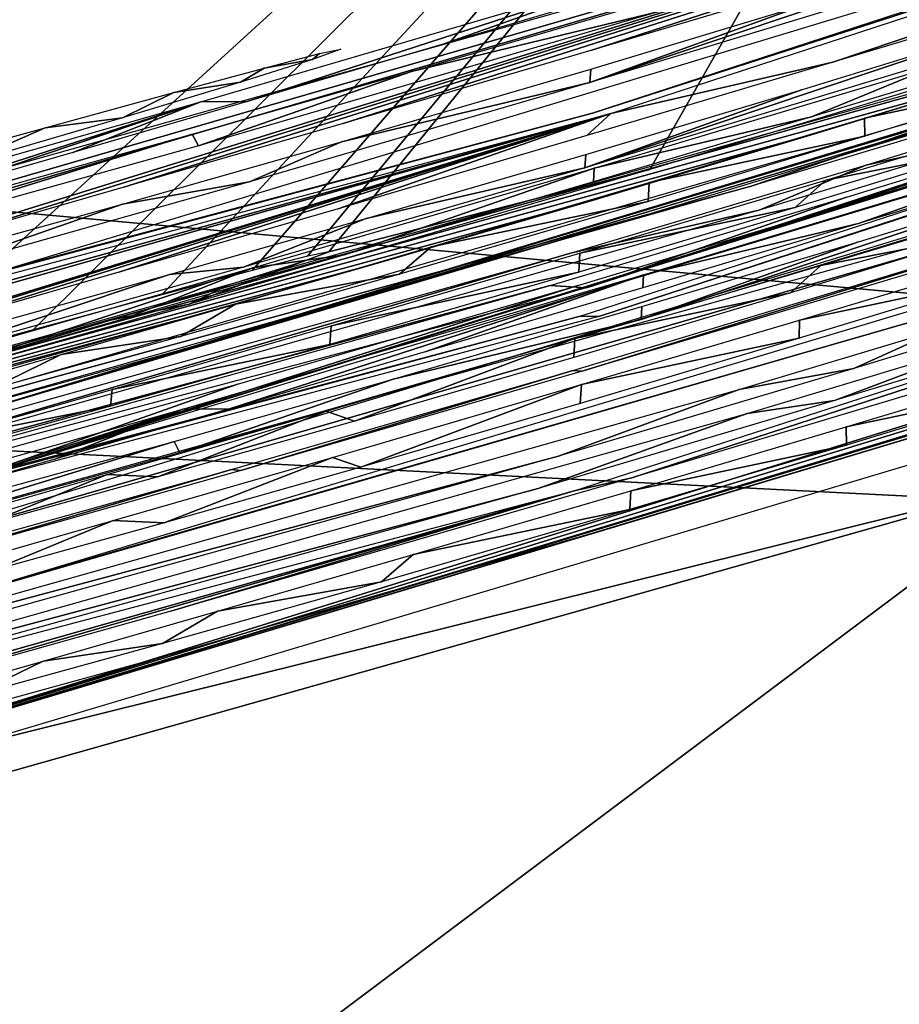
# Model space of a CAD drawing. Header units: millimetres. Extents: x -30.2 to 30.2, y -30.2 to 30.2.
# Tile 157 of 256: x 6.34 to 6.8, y -22.88 to -22.365. Entities that reach past the tile are written whole.
import ezdxf

# ---------------------------------------------------------------- set-up
doc = ezdxf.new("R2010")
doc.units = ezdxf.units.MM
doc.header["$LTSCALE"] = 52.148148
for name, color, linetype in [('164', 7, 'CONTINUOUS'), ('165', 7, 'CONTINUOUS'), ('166', 7, 'CONTINUOUS'), ('167', 7, 'CONTINUOUS'), ('168', 7, 'CONTINUOUS'), ('2', 7, 'CONTINUOUS'), ('211', 7, 'CONTINUOUS'), ('212', 7, 'CONTINUOUS'), ('213', 7, 'CONTINUOUS'), ('214', 7, 'CONTINUOUS'), ('215', 7, 'CONTINUOUS'), ('216', 7, 'CONTINUOUS'), ('217', 7, 'CONTINUOUS'), ('218', 7, 'CONTINUOUS'), ('219', 7, 'CONTINUOUS'), ('82', 7, 'CONTINUOUS'), ('92', 7, 'CONTINUOUS'), ('96', 7, 'CONTINUOUS')]:
    doc.layers.add(name, color=color, linetype=linetype)

msp = doc.modelspace()

# ---------------------------------------------------------------- linework, layer by layer
at = {"layer": '164', "color": 251, "linetype": 'Continuous', "true_color": 0x4c4c4c}
for points in [[(6.88351, -22.38565, -72.50498), (6.88396, -22.39444, -71.5273), (6.78219, -22.41627, -72.53654), (6.88351, -22.38565, -72.50498)], [(6.88396, -22.39444, -71.5273), (6.78225, -22.42574, -71.49657), (6.78219, -22.41627, -72.53654), (6.88396, -22.39444, -71.5273)], [(6.78219, -22.41627, -72.53654), (6.78225, -22.42574, -71.49657), (6.66953, -22.44992, -72.55091), (6.78219, -22.41627, -72.53654)], [(6.78225, -22.42574, -71.49657), (6.66895, -22.45981, -71.483), (6.66953, -22.44992, -72.55091), (6.78225, -22.42574, -71.49657)], [(6.66953, -22.44992, -72.55091), (6.66895, -22.45981, -71.483), (6.55566, -22.48356, -72.53731), (6.66953, -22.44992, -72.55091)], [(6.55566, -22.48356, -72.53731), (6.66895, -22.45981, -71.483), (6.53898, -22.49783, -71.50072), (6.55566, -22.48356, -72.53731)], [(6.45325, -22.51344, -72.50648), (6.55566, -22.48356, -72.53731), (6.53898, -22.49783, -71.50072), (6.45325, -22.51344, -72.50648)], [(6.42444, -22.53045, -71.54061), (6.45325, -22.51344, -72.50648), (6.53898, -22.49783, -71.50072), (6.42444, -22.53045, -71.54061)], [(6.36206, -22.53982, -72.45803), (6.45325, -22.51344, -72.50648), (6.42444, -22.53045, -71.54061), (6.36206, -22.53982, -72.45803)], [(6.32424, -22.5582, -71.60422), (6.36206, -22.53982, -72.45803), (6.42444, -22.53045, -71.54061), (6.32424, -22.5582, -71.60422)], [(6.28031, -22.56336, -72.38949), (6.36206, -22.53982, -72.45803), (6.32424, -22.5582, -71.60422), (6.28031, -22.56336, -72.38949)]]:
    msp.add_3dface(points, dxfattribs=at)
at = {"layer": '165', "color": 251, "linetype": 'Continuous', "true_color": 0x4c4c4c}
for points in [[(6.87534, -22.41451, -69.61855), (6.84765, -22.4318, -68.65279), (6.76196, -22.44861, -69.6586), (6.87534, -22.41451, -69.61855)], [(6.84765, -22.4318, -68.65279), (6.74597, -22.46287, -68.62207), (6.76196, -22.44861, -69.6586), (6.84765, -22.4318, -68.65279)], [(6.76196, -22.44861, -69.6586), (6.74597, -22.46287, -68.62207), (6.63331, -22.4868, -69.67643), (6.76196, -22.44861, -69.6586)], [(6.74597, -22.46287, -68.62207), (6.63273, -22.49669, -68.60852), (6.63331, -22.4868, -69.67643), (6.74597, -22.46287, -68.62207)], [(6.63331, -22.4868, -69.67643), (6.63273, -22.49669, -68.60852), (6.5033, -22.5249, -69.65948), (6.63331, -22.4868, -69.67643)], [(6.63273, -22.49669, -68.60852), (6.50255, -22.5345, -68.6264), (6.5033, -22.5249, -69.65948), (6.63273, -22.49669, -68.60852)], [(6.5033, -22.5249, -69.65948), (6.50255, -22.5345, -68.6264), (6.38871, -22.55802, -69.62027), (6.5033, -22.5249, -69.65948)], [(6.50255, -22.5345, -68.6264), (6.38795, -22.56689, -68.66632), (6.38871, -22.55802, -69.62027), (6.50255, -22.5345, -68.6264)], [(6.38871, -22.55802, -69.62027), (6.38795, -22.56689, -68.66632), (6.28845, -22.58675, -69.55724), (6.38871, -22.55802, -69.62027)], [(6.38795, -22.56689, -68.66632), (6.28788, -22.5944, -68.72978), (6.28845, -22.58675, -69.55724), (6.38795, -22.56689, -68.66632)]]:
    msp.add_3dface(points, dxfattribs=at)
at = {"layer": '166', "color": 251, "linetype": 'Continuous', "true_color": 0x4c4c4c}
for points in [[(6.87267, -22.45934, -64.79654), (6.84529, -22.47647, -63.8357), (6.7593, -22.49336, -64.83658), (6.87267, -22.45934, -64.79654)], [(6.84529, -22.47647, -63.8357), (6.74349, -22.5075, -63.80499), (6.7593, -22.49336, -64.83658), (6.84529, -22.47647, -63.8357)], [(6.7593, -22.49336, -64.83658), (6.74349, -22.5075, -63.80499), (6.63068, -22.53145, -64.85441), (6.7593, -22.49336, -64.83658)], [(6.74349, -22.5075, -63.80499), (6.6301, -22.54129, -63.79134), (6.63068, -22.53145, -64.85441), (6.74349, -22.5075, -63.80499)], [(6.63068, -22.53145, -64.85441), (6.51543, -22.57457, -63.80571), (6.50068, -22.56945, -64.83746), (6.63068, -22.53145, -64.85441)], [(6.6301, -22.54129, -63.79134), (6.51543, -22.57457, -63.80571), (6.63068, -22.53145, -64.85441), (6.6301, -22.54129, -63.79134)], [(6.50068, -22.56945, -64.83746), (6.41258, -22.60371, -63.83695), (6.3861, -22.60249, -64.79826), (6.50068, -22.56945, -64.83746)], [(6.51543, -22.57457, -63.80571), (6.41258, -22.60371, -63.83695), (6.50068, -22.56945, -64.83746), (6.51543, -22.57457, -63.80571)], [(6.3861, -22.60249, -64.79826), (6.32134, -22.62896, -63.88544), (6.28586, -22.63115, -64.73523), (6.3861, -22.60249, -64.79826)], [(6.41258, -22.60371, -63.83695), (6.32134, -22.62896, -63.88544), (6.3861, -22.60249, -64.79826), (6.41258, -22.60371, -63.83695)]]:
    msp.add_3dface(points, dxfattribs=at)
at = {"layer": '167', "color": 251, "linetype": 'Continuous', "true_color": 0x4c4c4c}
for points in [[(6.85069, -22.49116, -62.04544), (6.85077, -22.5, -61.07331), (6.7482, -22.52183, -62.07702), (6.85069, -22.49116, -62.04544)], [(6.85077, -22.5, -61.07331), (6.748, -22.53132, -61.04232), (6.7482, -22.52183, -62.07702), (6.85077, -22.5, -61.07331)], [(6.7482, -22.52183, -62.07702), (6.748, -22.53132, -61.04232), (6.63412, -22.55557, -62.09145), (6.7482, -22.52183, -62.07702)], [(6.748, -22.53132, -61.04232), (6.63354, -22.56541, -61.02839), (6.63412, -22.55557, -62.09145), (6.748, -22.53132, -61.04232)], [(6.50396, -22.5936, -62.0744), (6.63412, -22.55557, -62.09145), (6.51887, -22.59867, -61.04276), (6.50396, -22.5936, -62.0744)], [(6.63412, -22.55557, -62.09145), (6.63354, -22.56541, -61.02839), (6.51887, -22.59867, -61.04276), (6.63412, -22.55557, -62.09145)], [(6.38931, -22.62664, -62.03516), (6.50396, -22.5936, -62.0744), (6.41603, -22.6278, -61.07399), (6.38931, -22.62664, -62.03516)], [(6.41603, -22.6278, -61.07399), (6.50396, -22.5936, -62.0744), (6.51887, -22.59867, -61.04276), (6.41603, -22.6278, -61.07399)], [(6.28911, -22.65527, -61.97217), (6.38931, -22.62664, -62.03516), (6.32478, -22.65303, -61.12248), (6.28911, -22.65527, -61.97217)], [(6.32478, -22.65303, -61.12248), (6.38931, -22.62664, -62.03516), (6.41603, -22.6278, -61.07399), (6.32478, -22.65303, -61.12248)]]:
    msp.add_3dface(points, dxfattribs=at)
at = {"layer": '168', "color": 251, "linetype": 'Continuous', "true_color": 0x4c4c4c}
for points in [[(6.87388, -22.54734, -55.11189), (6.87434, -22.55613, -54.13412), (6.77261, -22.57768, -55.14343), (6.87388, -22.54734, -55.11189)], [(6.87434, -22.55613, -54.13412), (6.77267, -22.58714, -54.10341), (6.77261, -22.57768, -55.14343), (6.87434, -22.55613, -54.13412)], [(6.77261, -22.57768, -55.14343), (6.77267, -22.58714, -54.10341), (6.66002, -22.61102, -55.15777), (6.77261, -22.57768, -55.14343)], [(6.77267, -22.58714, -54.10341), (6.65944, -22.62091, -54.08986), (6.66002, -22.61102, -55.15777), (6.77267, -22.58714, -54.10341)], [(6.66002, -22.61102, -55.15777), (6.65944, -22.62091, -54.08986), (6.54621, -22.64436, -55.14419), (6.66002, -22.61102, -55.15777)], [(6.54621, -22.64436, -55.14419), (6.65944, -22.62091, -54.08986), (6.52954, -22.65858, -54.10756), (6.54621, -22.64436, -55.14419)], [(6.44385, -22.67398, -55.11338), (6.54621, -22.64436, -55.14419), (6.52954, -22.65858, -54.10756), (6.44385, -22.67398, -55.11338)], [(6.41505, -22.6909, -54.14742), (6.44385, -22.67398, -55.11338), (6.52954, -22.65858, -54.10756), (6.41505, -22.6909, -54.14742)], [(6.35268, -22.70013, -55.06494), (6.44385, -22.67398, -55.11338), (6.41505, -22.6909, -54.14742), (6.35268, -22.70013, -55.06494)], [(6.31487, -22.71841, -54.21102), (6.35268, -22.70013, -55.06494), (6.41505, -22.6909, -54.14742), (6.31487, -22.71841, -54.21102)], [(6.27093, -22.72347, -54.99641), (6.35268, -22.70013, -55.06494), (6.31487, -22.71841, -54.21102), (6.27093, -22.72347, -54.99641)]]:
    msp.add_3dface(points, dxfattribs=at)
at = {"layer": '2', "color": 251, "linetype": 'Continuous', "true_color": 0x4c4c4c}
for points in [[(5.41442, -22.55269, 6.36699), (7.16719, -22.05835, 6.36699), (4.06136, -16.91678, 6.64395), (5.41442, -22.55269, 6.36699)], [(5.41442, -22.55269, 6.36699), (7.32549, -28.02038, 6.01254), (7.16719, -22.05835, 6.36699), (5.41442, -22.55269, 6.36699)], [(5.26059, -28.48036, 6.01254), (7.32549, -28.02038, 6.01254), (5.41442, -22.55269, 6.36699), (5.26059, -28.48036, 6.01254)]]:
    msp.add_3dface(points, dxfattribs=at)
at = {"layer": '211', "color": 251, "linetype": 'Continuous', "true_color": 0x4c4c4c}
for points in [[(6.49718, -22.38251, -74.06751), (6.50831, -22.38022, -73.96398), (6.49353, -22.38561, -73.84312), (6.49718, -22.38251, -74.06751)], [(6.46821, -22.39004, -74.1626), (6.49718, -22.38251, -74.06751), (6.49353, -22.38561, -73.84312), (6.46821, -22.39004, -74.1626)], [(6.42106, -22.40281, -74.24965), (6.46821, -22.39004, -74.1626), (6.45591, -22.39747, -73.73465), (6.42106, -22.40281, -74.24965)], [(6.45591, -22.39747, -73.73465), (6.46821, -22.39004, -74.1626), (6.49353, -22.38561, -73.84312), (6.45591, -22.39747, -73.73465)], [(6.3942, -22.41605, -73.63701), (6.42106, -22.40281, -74.24965), (6.45591, -22.39747, -73.73465), (6.3942, -22.41605, -73.63701)], [(6.35375, -22.42126, -74.33123), (6.42106, -22.40281, -74.24965), (6.3942, -22.41605, -73.63701), (6.35375, -22.42126, -74.33123)], [(6.30896, -22.44098, -73.55099), (6.35375, -22.42126, -74.33123), (6.3942, -22.41605, -73.63701), (6.30896, -22.44098, -73.55099)], [(6.27178, -22.4437, -74.40008), (6.35375, -22.42126, -74.33123), (6.30896, -22.44098, -73.55099), (6.27178, -22.4437, -74.40008)]]:
    msp.add_3dface(points, dxfattribs=at)
at = {"layer": '212', "color": 251, "linetype": 'Continuous', "true_color": 0x4c4c4c}
for points in [[(6.67616, -22.33693, -73.28296), (6.45946, -22.40761, -72.50553), (6.43523, -22.40777, -73.25648), (6.67616, -22.33693, -73.28296)], [(6.56189, -22.37755, -72.53637), (6.45946, -22.40761, -72.50553), (6.67616, -22.33693, -73.28296), (6.56189, -22.37755, -72.53637)], [(6.6758, -22.34371, -72.54998), (6.56189, -22.37755, -72.53637), (6.67616, -22.33693, -73.28296), (6.6758, -22.34371, -72.54998)], [(6.54521, -22.39186, -71.49981), (6.67521, -22.35361, -71.48207), (6.67481, -22.36041, -70.74909), (6.54521, -22.39186, -71.49981)], [(6.43395, -22.43065, -70.777), (6.54521, -22.39186, -71.49981), (6.67481, -22.36041, -70.74909), (6.43395, -22.43065, -70.777)], [(6.43064, -22.42467, -71.5397), (6.54521, -22.39186, -71.49981), (6.43395, -22.43065, -70.777), (6.43064, -22.42467, -71.5397)], [(6.43523, -22.40777, -73.25648), (6.21939, -22.47723, -72.30689), (6.21561, -22.47021, -73.19797), (6.43523, -22.40777, -73.25648)], [(6.2865, -22.45781, -72.38853), (6.21939, -22.47723, -72.30689), (6.43523, -22.40777, -73.25648), (6.2865, -22.45781, -72.38853)], [(6.36825, -22.43414, -72.45708), (6.2865, -22.45781, -72.38853), (6.43523, -22.40777, -73.25648), (6.36825, -22.43414, -72.45708)], [(6.45946, -22.40761, -72.50553), (6.36825, -22.43414, -72.45708), (6.43523, -22.40777, -73.25648), (6.45946, -22.40761, -72.50553)], [(6.33043, -22.45259, -71.60333), (6.43064, -22.42467, -71.5397), (6.21438, -22.49192, -70.8368), (6.33043, -22.45259, -71.60333)], [(6.21438, -22.49192, -70.8368), (6.43064, -22.42467, -71.5397), (6.43395, -22.43065, -70.777), (6.21438, -22.49192, -70.8368)]]:
    msp.add_3dface(points, dxfattribs=at)
at = {"layer": '213', "color": 251, "linetype": 'Continuous', "true_color": 0x4c4c4c}
for points in [[(5.41472, -22.70052, -70.52361), (7.22301, -22.19151, -70.51825), (5.58719, -22.66554, -69.76106), (5.41472, -22.70052, -70.52361)], [(5.58719, -22.66554, -69.76106), (7.22301, -22.19151, -70.51825), (5.75974, -22.62231, -69.76059), (5.58719, -22.66554, -69.76106)], [(7.22301, -22.19151, -70.51825), (6.20936, -22.50568, -69.4702), (5.75974, -22.62231, -69.76059), (7.22301, -22.19151, -70.51825)], [(6.29464, -22.4812, -69.55628), (6.20936, -22.50568, -69.4702), (7.22301, -22.19151, -70.51825), (6.29464, -22.4812, -69.55628)], [(6.39491, -22.45231, -69.61933), (6.29464, -22.4812, -69.55628), (7.22301, -22.19151, -70.51825), (6.39491, -22.45231, -69.61933)], [(6.50952, -22.41899, -69.65854), (6.39491, -22.45231, -69.61933), (7.22301, -22.19151, -70.51825), (6.50952, -22.41899, -69.65854)], [(6.63958, -22.38067, -69.6755), (6.50952, -22.41899, -69.65854), (7.22301, -22.19151, -70.51825), (6.63958, -22.38067, -69.6755)], [(6.75302, -22.34683, -69.6611), (6.63958, -22.38067, -69.6755), (7.22301, -22.19151, -70.51825), (6.75302, -22.34683, -69.6611)], [(6.63858, -22.39758, -67.85034), (6.85398, -22.32529, -68.65188), (6.9006, -22.31806, -67.87066), (6.63858, -22.39758, -67.85034)], [(6.75228, -22.35654, -68.62115), (6.85398, -22.32529, -68.65188), (6.63858, -22.39758, -67.85034), (6.75228, -22.35654, -68.62115)], [(6.63899, -22.39056, -68.60759), (6.75228, -22.35654, -68.62115), (6.63858, -22.39758, -67.85034), (6.63899, -22.39056, -68.60759)], [(6.50878, -22.4286, -68.62549), (6.63899, -22.39056, -68.60759), (6.63858, -22.39758, -67.85034), (6.50878, -22.4286, -68.62549)], [(6.46065, -22.44946, -67.86032), (6.50878, -22.4286, -68.62549), (6.63858, -22.39758, -67.85034), (6.46065, -22.44946, -67.86032)], [(6.39415, -22.46118, -68.66542), (6.50878, -22.4286, -68.62549), (6.46065, -22.44946, -67.86032), (6.39415, -22.46118, -68.66542)], [(6.28878, -22.49795, -67.88913), (6.39415, -22.46118, -68.66542), (6.46065, -22.44946, -67.86032), (6.28878, -22.49795, -67.88913)], [(6.29407, -22.48886, -68.72889), (6.39415, -22.46118, -68.66542), (6.28878, -22.49795, -67.88913), (6.29407, -22.48886, -68.72889)]]:
    msp.add_3dface(points, dxfattribs=at)
at = {"layer": '214', "color": 251, "linetype": 'Continuous', "true_color": 0x4c4c4c}
for points in [[(7.22748, -22.22437, -66.7796), (7.85732, -22.01643, -66.03958), (6.63985, -22.41364, -66.04366), (7.22748, -22.22437, -66.7796)], [(6.32036, -22.49913, -66.78246), (7.22748, -22.22437, -66.7796), (6.63985, -22.41364, -66.04366), (6.32036, -22.49913, -66.78246)], [(5.40246, -22.74359, -66.04717), (6.32036, -22.49913, -66.78246), (6.63985, -22.41364, -66.04366), (5.40246, -22.74359, -66.04717)]]:
    msp.add_3dface(points, dxfattribs=at)
at = {"layer": '215', "color": 251, "linetype": 'Continuous', "true_color": 0x4c4c4c}
for points in [[(7.86707, -22.01606, -65.70368), (6.76561, -22.38702, -64.83563), (6.64958, -22.41382, -65.70777), (7.86707, -22.01606, -65.70368)], [(6.87901, -22.3528, -64.79559), (6.76561, -22.38702, -64.83563), (7.86707, -22.01606, -65.70368), (6.87901, -22.3528, -64.79559)], [(6.63594, -22.44216, -63.03802), (6.85162, -22.36998, -63.83479), (6.8982, -22.36275, -63.05841), (6.63594, -22.44216, -63.03802)], [(6.74979, -22.40119, -63.80407), (6.85162, -22.36998, -63.83479), (6.63594, -22.44216, -63.03802), (6.74979, -22.40119, -63.80407)], [(6.76561, -22.38702, -64.83563), (6.63694, -22.42534, -64.85348), (6.64958, -22.41382, -65.70777), (6.76561, -22.38702, -64.83563)], [(6.63636, -22.43519, -63.79042), (6.74979, -22.40119, -63.80407), (6.63594, -22.44216, -63.03802), (6.63636, -22.43519, -63.79042)], [(5.41214, -22.74431, -65.71129), (6.64958, -22.41382, -65.70777), (5.5846, -22.70943, -64.94873), (5.41214, -22.74431, -65.71129)], [(5.5846, -22.70943, -64.94873), (6.64958, -22.41382, -65.70777), (5.75714, -22.66631, -64.94827), (5.5846, -22.70943, -64.94873)], [(6.64958, -22.41382, -65.70777), (6.14497, -22.56785, -64.55051), (5.75714, -22.66631, -64.94827), (6.64958, -22.41382, -65.70777)], [(6.20676, -22.55005, -64.64819), (6.14497, -22.56785, -64.55051), (6.64958, -22.41382, -65.70777), (6.20676, -22.55005, -64.64819)], [(6.29204, -22.52562, -64.73427), (6.20676, -22.55005, -64.64819), (6.64958, -22.41382, -65.70777), (6.29204, -22.52562, -64.73427)], [(6.3923, -22.4968, -64.79731), (6.29204, -22.52562, -64.73427), (6.64958, -22.41382, -65.70777), (6.3923, -22.4968, -64.79731)], [(6.50691, -22.46357, -64.83652), (6.3923, -22.4968, -64.79731), (6.64958, -22.41382, -65.70777), (6.50691, -22.46357, -64.83652)], [(6.63694, -22.42534, -64.85348), (6.50691, -22.46357, -64.83652), (6.64958, -22.41382, -65.70777), (6.63694, -22.42534, -64.85348)], [(6.52166, -22.46867, -63.8048), (6.63636, -22.43519, -63.79042), (6.63594, -22.44216, -63.03802), (6.52166, -22.46867, -63.8048)], [(6.45748, -22.49406, -63.04807), (6.52166, -22.46867, -63.8048), (6.63594, -22.44216, -63.03802), (6.45748, -22.49406, -63.04807)], [(6.41879, -22.49799, -63.83605), (6.52166, -22.46867, -63.8048), (6.45748, -22.49406, -63.04807), (6.41879, -22.49799, -63.83605)], [(6.28509, -22.54258, -63.07711), (6.41879, -22.49799, -63.83605), (6.45748, -22.49406, -63.04807), (6.28509, -22.54258, -63.07711)], [(6.32752, -22.52338, -63.88455), (6.41879, -22.49799, -63.83605), (6.28509, -22.54258, -63.07711), (6.32752, -22.52338, -63.88455)]]:
    msp.add_3dface(points, dxfattribs=at)
at = {"layer": '216', "color": 251, "linetype": 'Continuous', "true_color": 0x4c4c4c}
for points in [[(5.4141, -22.79344, -60.18146), (6.94851, -22.36488, -61.12087), (7.22203, -22.28672, -60.17611), (5.4141, -22.79344, -60.18146)], [(6.85707, -22.39352, -61.0724), (6.94851, -22.36488, -61.12087), (5.4141, -22.79344, -60.18146), (6.85707, -22.39352, -61.0724)], [(6.85702, -22.38467, -62.04448), (6.7545, -22.41553, -62.07608), (6.8184, -22.38921, -62.83884), (6.85702, -22.38467, -62.04448)], [(6.8184, -22.38921, -62.83884), (6.7545, -22.41553, -62.07608), (6.64078, -22.44246, -62.84777), (6.8184, -22.38921, -62.83884)], [(6.75429, -22.42502, -61.0414), (6.85707, -22.39352, -61.0724), (5.4141, -22.79344, -60.18146), (6.75429, -22.42502, -61.0414)], [(6.7545, -22.41553, -62.07608), (6.64038, -22.44947, -62.09052), (6.64078, -22.44246, -62.84777), (6.7545, -22.41553, -62.07608)], [(6.6398, -22.45931, -61.02746), (6.75429, -22.42502, -61.0414), (5.4141, -22.79344, -60.18146), (6.6398, -22.45931, -61.02746)], [(6.64078, -22.44246, -62.84777), (6.51018, -22.48772, -62.07347), (6.46229, -22.49457, -62.83994), (6.64078, -22.44246, -62.84777)], [(6.64038, -22.44947, -62.09052), (6.51018, -22.48772, -62.07347), (6.64078, -22.44246, -62.84777), (6.64038, -22.44947, -62.09052)], [(6.5251, -22.49277, -61.04184), (6.6398, -22.45931, -61.02746), (5.4141, -22.79344, -60.18146), (6.5251, -22.49277, -61.04184)], [(6.51018, -22.48772, -62.07347), (6.39551, -22.52096, -62.03422), (6.46229, -22.49457, -62.83994), (6.51018, -22.48772, -62.07347)], [(6.42223, -22.52208, -61.07309), (6.5251, -22.49277, -61.04184), (5.4141, -22.79344, -60.18146), (6.42223, -22.52208, -61.07309)], [(6.46229, -22.49457, -62.83994), (6.2953, -22.54975, -61.97122), (6.28996, -22.54361, -62.81346), (6.46229, -22.49457, -62.83994)], [(6.39551, -22.52096, -62.03422), (6.2953, -22.54975, -61.97122), (6.46229, -22.49457, -62.83994), (6.39551, -22.52096, -62.03422)], [(6.33097, -22.54746, -61.12159), (6.42223, -22.52208, -61.07309), (5.4141, -22.79344, -60.18146), (6.33097, -22.54746, -61.12159)]]:
    msp.add_3dface(points, dxfattribs=at)
at = {"layer": '217', "color": 251, "linetype": 'Continuous', "true_color": 0x4c4c4c}
for points in [[(7.67373, -22.16599, -56.84854), (7.85178, -22.11039, -56.11007), (6.63675, -22.50492, -56.11413), (7.67373, -22.16599, -56.84854)], [(7.49477, -22.22713, -56.84916), (7.67373, -22.16599, -56.84854), (6.63675, -22.50492, -56.11413), (7.49477, -22.22713, -56.84916)], [(7.19667, -22.32359, -57.04989), (7.49477, -22.22713, -56.84916), (6.63675, -22.50492, -56.11413), (7.19667, -22.32359, -57.04989)], [(7.1618, -22.33519, -57.00703), (7.19667, -22.32359, -57.04989), (6.63675, -22.50492, -56.11413), (7.1618, -22.33519, -57.00703)], [(7.11913, -22.34917, -56.97021), (7.1618, -22.33519, -57.00703), (6.63675, -22.50492, -56.11413), (7.11913, -22.34917, -56.97021)], [(7.02553, -22.37925, -56.91767), (7.11913, -22.34917, -56.97021), (6.63675, -22.50492, -56.11413), (7.02553, -22.37925, -56.91767)], [(6.92049, -22.41228, -56.88216), (7.02553, -22.37925, -56.91767), (6.63675, -22.50492, -56.11413), (6.92049, -22.41228, -56.88216)], [(6.1612, -22.60574, -59.87268), (6.91148, -22.38777, -59.87039), (6.72291, -22.45179, -59.13801), (6.1612, -22.60574, -59.87268)], [(6.72291, -22.45179, -59.13801), (6.91148, -22.38777, -59.87039), (6.82862, -22.4199, -59.13367), (6.72291, -22.45179, -59.13801)], [(6.78279, -22.44075, -58.3722), (6.93048, -22.39538, -58.39467), (6.86497, -22.42265, -57.61565), (6.78279, -22.44075, -58.3722)], [(6.77274, -22.45759, -56.85797), (6.92049, -22.41228, -56.88216), (6.63675, -22.50492, -56.11413), (6.77274, -22.45759, -56.85797)], [(6.72703, -22.46435, -57.6235), (6.78279, -22.44075, -58.3722), (6.86497, -22.42265, -57.61565), (6.72703, -22.46435, -57.6235)], [(6.62845, -22.48688, -58.36649), (6.78279, -22.44075, -58.3722), (6.72703, -22.46435, -57.6235), (6.62845, -22.48688, -58.36649)], [(6.06587, -22.63812, -59.13997), (6.1612, -22.60574, -59.87268), (6.72291, -22.45179, -59.13801), (6.06587, -22.63812, -59.13997)], [(6.61772, -22.50381, -56.85202), (6.77274, -22.45759, -56.85797), (6.63675, -22.50492, -56.11413), (6.61772, -22.50381, -56.85202)], [(6.06754, -22.65136, -57.62546), (6.62845, -22.48688, -58.36649), (6.72703, -22.46435, -57.6235), (6.06754, -22.65136, -57.62546)], [(6.01806, -22.65785, -58.36829), (6.62845, -22.48688, -58.36649), (6.06754, -22.65136, -57.62546), (6.01806, -22.65785, -58.36829)], [(6.01225, -22.67307, -56.85381), (6.61772, -22.50381, -56.85202), (5.40206, -22.83274, -56.11762), (6.01225, -22.67307, -56.85381)], [(5.40206, -22.83274, -56.11762), (6.61772, -22.50381, -56.85202), (6.63675, -22.50492, -56.11413), (5.40206, -22.83274, -56.11762)]]:
    msp.add_3dface(points, dxfattribs=at)
at = {"layer": '218', "color": 251, "linetype": 'Continuous', "true_color": 0x4c4c4c}
for points in [[(6.91082, -22.42459, -55.86079), (6.77892, -22.47136, -55.14249), (6.66668, -22.49811, -55.88982), (6.91082, -22.42459, -55.86079)], [(6.88021, -22.44084, -55.11093), (6.77892, -22.47136, -55.14249), (6.91082, -22.42459, -55.86079), (6.88021, -22.44084, -55.11093)], [(6.6653, -22.52158, -53.35595), (6.88067, -22.44963, -54.13322), (6.90989, -22.4475, -53.3834), (6.6653, -22.52158, -53.35595)], [(6.77897, -22.48083, -54.10249), (6.88067, -22.44963, -54.13322), (6.6653, -22.52158, -53.35595), (6.77897, -22.48083, -54.10249)], [(6.77892, -22.47136, -55.14249), (6.66629, -22.5049, -55.15685), (6.66668, -22.49811, -55.88982), (6.77892, -22.47136, -55.14249)], [(6.6657, -22.51479, -54.08893), (6.77897, -22.48083, -54.10249), (6.6653, -22.52158, -53.35595), (6.6657, -22.51479, -54.08893)], [(6.66668, -22.49811, -55.88982), (6.45005, -22.56823, -55.11243), (6.42574, -22.56835, -55.86333), (6.66668, -22.49811, -55.88982)], [(6.55244, -22.53844, -55.14325), (6.45005, -22.56823, -55.11243), (6.66668, -22.49811, -55.88982), (6.55244, -22.53844, -55.14325)], [(6.66629, -22.5049, -55.15685), (6.55244, -22.53844, -55.14325), (6.66668, -22.49811, -55.88982), (6.66629, -22.5049, -55.15685)], [(6.53576, -22.5527, -54.10664), (6.6657, -22.51479, -54.08893), (6.6653, -22.52158, -53.35595), (6.53576, -22.5527, -54.10664)], [(6.4242, -22.59129, -53.38399), (6.53576, -22.5527, -54.10664), (6.6653, -22.52158, -53.35595), (6.4242, -22.59129, -53.38399)], [(6.42124, -22.58521, -54.14652), (6.53576, -22.5527, -54.10664), (6.4242, -22.59129, -53.38399), (6.42124, -22.58521, -54.14652)], [(6.42574, -22.56835, -55.86333), (6.21, -22.63726, -54.91382), (6.2061, -22.63027, -55.80481), (6.42574, -22.56835, -55.86333)], [(6.27712, -22.618, -54.99545), (6.21, -22.63726, -54.91382), (6.42574, -22.56835, -55.86333), (6.27712, -22.618, -54.99545)], [(6.35887, -22.59453, -55.06399), (6.27712, -22.618, -54.99545), (6.42574, -22.56835, -55.86333), (6.35887, -22.59453, -55.06399)], [(6.45005, -22.56823, -55.11243), (6.35887, -22.59453, -55.06399), (6.42574, -22.56835, -55.86333), (6.45005, -22.56823, -55.11243)], [(6.32105, -22.61288, -54.21013), (6.42124, -22.58521, -54.14652), (6.20449, -22.65207, -53.44389), (6.32105, -22.61288, -54.21013)], [(6.20449, -22.65207, -53.44389), (6.42124, -22.58521, -54.14652), (6.4242, -22.59129, -53.38399), (6.20449, -22.65207, -53.44389)]]:
    msp.add_3dface(points, dxfattribs=at)
at = {"layer": '219', "color": 251, "linetype": 'Continuous', "true_color": 0x4c4c4c}
for points in [[(6.11079, -22.68889, -52.18682), (7.55552, -22.24957, -52.18225), (7.20701, -22.37231, -51.37279), (6.11079, -22.68889, -52.18682)], [(5.39952, -22.87585, -51.37811), (6.11079, -22.68889, -52.18682), (7.20701, -22.37231, -51.37279), (5.39952, -22.87585, -51.37811)]]:
    msp.add_3dface(points, dxfattribs=at)
at = {"layer": '82', "color": 251, "linetype": 'Continuous', "true_color": 0x4c4c4c}
for points in [[(-11.65768, -21.68587, -30), (-13.36525, -20.67759, -30), (9.42465, -22.74543, -30), (-11.65768, -21.68587, -30)], [(9.42465, -22.74543, -30), (-13.36525, -20.67759, -30), (11.2247, -21.91344, -30), (9.42465, -22.74543, -30)], [(-9.876, -22.55341, -30), (-11.65768, -21.68587, -30), (7.56496, -23.42996, -30), (-9.876, -22.55341, -30)], [(7.56496, -23.42996, -30), (-11.65768, -21.68587, -30), (9.42465, -22.74543, -30), (7.56496, -23.42996, -30)], [(5.65351, -23.96284, -30), (-9.876, -22.55341, -30), (7.56496, -23.42996, -30), (5.65351, -23.96284, -30)]]:
    msp.add_3dface(points, dxfattribs=at)
at = {"layer": '92', "color": 251, "linetype": 'Continuous', "true_color": 0x4c4c4c}
for points in [[(8.2989, -24.56142, -48.7), (6.47125, -25.09949, -48.7), (15.0918, -18.17998, -48.7), (8.2989, -24.56142, -48.7)], [(15.0918, -18.17998, -48.7), (6.47125, -25.09949, -48.7), (14.35112, -18.76915, -48.7), (15.0918, -18.17998, -48.7)], [(14.35112, -18.76915, -48.7), (6.47125, -25.09949, -48.7), (13.59234, -19.3258, -48.7), (14.35112, -18.76915, -48.7)], [(13.59234, -19.3258, -48.7), (6.47125, -25.09949, -48.7), (12.81546, -19.84993, -48.7), (13.59234, -19.3258, -48.7)], [(12.81546, -19.84993, -48.7), (6.47125, -25.09949, -48.7), (12.02048, -20.34154, -48.7), (12.81546, -19.84993, -48.7)], [(12.02048, -20.34154, -48.7), (6.47125, -25.09949, -48.7), (11.20708, -20.80078, -48.7), (12.02048, -20.34154, -48.7)], [(6.47125, -25.09949, -48.7), (4.59018, -25.50531, -48.7), (11.20708, -20.80078, -48.7), (6.47125, -25.09949, -48.7)], [(11.20708, -20.80078, -48.7), (4.59018, -25.50531, -48.7), (10.37219, -21.22898, -48.7), (11.20708, -20.80078, -48.7)], [(10.37219, -21.22898, -48.7), (4.59018, -25.50531, -48.7), (9.51831, -21.62506, -48.7), (10.37219, -21.22898, -48.7)], [(9.51831, -21.62506, -48.7), (4.59018, -25.50531, -48.7), (8.64949, -21.98723, -48.7), (9.51831, -21.62506, -48.7)], [(8.64949, -21.98723, -48.7), (4.59018, -25.50531, -48.7), (7.76982, -22.31369, -48.7), (8.64949, -21.98723, -48.7)], [(4.59018, -25.50531, -48.7), (2.65711, -25.77209, -48.7), (7.76982, -22.31369, -48.7), (4.59018, -25.50531, -48.7)], [(7.76982, -22.31369, -48.7), (2.65711, -25.77209, -48.7), (6.88178, -22.60335, -48.7), (7.76982, -22.31369, -48.7)], [(6.88178, -22.60335, -48.7), (2.65711, -25.77209, -48.7), (5.9823, -22.85756, -48.7), (6.88178, -22.60335, -48.7)]]:
    msp.add_3dface(points, dxfattribs=at)
at = {"layer": '96', "color": 251, "linetype": 'Continuous', "true_color": 0x4c4c4c}
for points in [[(6.98223, -21.89572, -122.7), (6.26551, -22.54925, -74.40103), (6.07506, -22.16456, -122.7), (6.98223, -21.89572, -122.7)], [(6.34747, -22.52694, -74.33219), (6.26551, -22.54925, -74.40103), (6.98223, -21.89572, -122.7), (6.34747, -22.52694, -74.33219)], [(6.41479, -22.50861, -74.25062), (6.34747, -22.52694, -74.33219), (6.98223, -21.89572, -122.7), (6.41479, -22.50861, -74.25062)], [(6.46194, -22.49591, -74.16356), (6.41479, -22.50861, -74.25062), (6.98223, -21.89572, -122.7), (6.46194, -22.49591, -74.16356)], [(6.49092, -22.48843, -74.06846), (6.46194, -22.49591, -74.16356), (6.98223, -21.89572, -122.7), (6.49092, -22.48843, -74.06846)], [(6.50206, -22.48615, -73.96491), (6.49092, -22.48843, -74.06846), (6.98223, -21.89572, -122.7), (6.50206, -22.48615, -73.96491)], [(6.66993, -22.44313, -73.28389), (6.50206, -22.48615, -73.96491), (6.98223, -21.89572, -122.7), (6.66993, -22.44313, -73.28389)], [(6.91449, -22.36925, -73.2549), (6.66993, -22.44313, -73.28389), (6.98223, -21.89572, -122.7), (6.91449, -22.36925, -73.2549)], [(6.63347, -22.5198, -66.04459), (7.85093, -22.12485, -66.04052), (6.6432, -22.51998, -65.7087), (6.63347, -22.5198, -66.04459)], [(6.6432, -22.51998, -65.7087), (7.85093, -22.12485, -66.04052), (7.86067, -22.1245, -65.70463), (6.6432, -22.51998, -65.7087)], [(6.63038, -22.61102, -56.11506), (7.84539, -22.21873, -56.11102), (6.66042, -22.60423, -55.89075), (6.63038, -22.61102, -56.11506)], [(6.66042, -22.60423, -55.89075), (7.84539, -22.21873, -56.11102), (6.90448, -22.53115, -55.86175), (6.66042, -22.60423, -55.89075)], [(6.31756, -22.56988, -70.52201), (7.13495, -22.32207, -70.83703), (7.21641, -22.29878, -70.51919), (6.31756, -22.56988, -70.52201)], [(6.91306, -22.39232, -70.77744), (7.13495, -22.32207, -70.83703), (6.31756, -22.56988, -70.52201), (6.91306, -22.39232, -70.77744)], [(6.31407, -22.60473, -66.78339), (7.14167, -22.34651, -67.93431), (7.22115, -22.33154, -66.78054), (6.31407, -22.60473, -66.78339)], [(6.89431, -22.42464, -67.87159), (7.14167, -22.34651, -67.93431), (6.31407, -22.60473, -66.78339), (6.89431, -22.42464, -67.87159)], [(6.10459, -22.79409, -52.18774), (7.50585, -22.35823, -53.66498), (7.54897, -22.35736, -52.1832), (6.10459, -22.79409, -52.18774)], [(7.32482, -22.41938, -53.53571), (7.50585, -22.35823, -53.66498), (6.10459, -22.79409, -52.18774), (7.32482, -22.41938, -53.53571)], [(6.31672, -22.66383, -60.17986), (7.21543, -22.39394, -60.17705), (6.90519, -22.49433, -59.87132), (6.31672, -22.66383, -60.17986)], [(6.66855, -22.4666, -70.75002), (6.91306, -22.39232, -70.77744), (6.31756, -22.56988, -70.52201), (6.66855, -22.4666, -70.75002)], [(7.1254, -22.4844, -53.44391), (7.32482, -22.41938, -53.53571), (6.10459, -22.79409, -52.18774), (7.1254, -22.4844, -53.44391)], [(6.63232, -22.5037, -67.85127), (6.89431, -22.42464, -67.87159), (6.31407, -22.60473, -66.78339), (6.63232, -22.5037, -67.85127)], [(6.42906, -22.51355, -73.25743), (6.50206, -22.48615, -73.96491), (6.66993, -22.44313, -73.28389), (6.42906, -22.51355, -73.25743)], [(6.42774, -22.53643, -70.7779), (6.66855, -22.4666, -70.75002), (6.31756, -22.56988, -70.52201), (6.42774, -22.53643, -70.7779)], [(6.62969, -22.54825, -63.03895), (6.89191, -22.4693, -63.05935), (6.63453, -22.54856, -62.8487), (6.62969, -22.54825, -63.03895)], [(6.63453, -22.54856, -62.8487), (6.89191, -22.4693, -63.05935), (6.81213, -22.49562, -62.83977), (6.63453, -22.54856, -62.8487)], [(7.20042, -22.47946, -51.37373), (6.88178, -22.60335, -48.7), (6.30186, -22.74769, -51.37653), (7.20042, -22.47946, -51.37373)], [(6.90353, -22.55405, -53.3843), (7.1254, -22.4844, -53.44391), (6.10459, -22.79409, -52.18774), (6.90353, -22.55405, -53.3843)], [(6.48727, -22.49152, -73.84402), (6.50206, -22.48615, -73.96491), (6.42906, -22.51355, -73.25743), (6.48727, -22.49152, -73.84402)], [(6.44964, -22.50332, -73.73553), (6.48727, -22.49152, -73.84402), (6.42906, -22.51355, -73.25743), (6.44964, -22.50332, -73.73553)], [(6.15495, -22.71106, -59.8736), (6.31672, -22.66383, -60.17986), (6.90519, -22.49433, -59.87132), (6.15495, -22.71106, -59.8736)], [(6.4544, -22.55528, -67.86124), (6.63232, -22.5037, -67.85127), (6.31407, -22.60473, -66.78339), (6.4544, -22.55528, -67.86124)], [(6.38793, -22.5218, -73.63789), (6.44964, -22.50332, -73.73553), (6.42906, -22.51355, -73.25743), (6.38793, -22.5218, -73.63789)], [(6.92419, -22.50197, -58.3956), (6.77652, -22.54708, -58.37313), (6.82234, -22.52632, -59.1346), (6.92419, -22.50197, -58.3956)], [(6.20948, -22.57563, -73.19894), (6.38793, -22.5218, -73.63789), (6.42906, -22.51355, -73.25743), (6.20948, -22.57563, -73.19894)], [(6.9142, -22.51884, -56.88309), (6.76647, -22.56389, -56.8589), (6.85869, -22.52912, -57.61658), (6.9142, -22.51884, -56.88309)], [(5.39631, -22.84781, -66.04808), (6.63347, -22.5198, -66.04459), (5.40599, -22.84854, -65.7122), (5.39631, -22.84781, -66.04808)], [(5.40599, -22.84854, -65.7122), (6.63347, -22.5198, -66.04459), (6.6432, -22.51998, -65.7087), (5.40599, -22.84854, -65.7122)], [(6.30269, -22.54658, -73.55188), (6.38793, -22.5218, -73.63789), (6.20948, -22.57563, -73.19894), (6.30269, -22.54658, -73.55188)], [(6.82234, -22.52632, -59.1346), (6.77652, -22.54708, -58.37313), (6.71664, -22.55802, -59.13894), (6.82234, -22.52632, -59.1346)], [(6.85869, -22.52912, -57.61658), (6.76647, -22.56389, -56.8589), (6.72076, -22.57058, -57.62443), (6.85869, -22.52912, -57.61658)], [(6.20823, -22.59734, -70.83769), (6.42774, -22.53643, -70.7779), (6.31756, -22.56988, -70.52201), (6.20823, -22.59734, -70.83769)], [(6.45123, -22.59987, -63.049), (6.62969, -22.54825, -63.03895), (6.45605, -22.60038, -62.84087), (6.45123, -22.59987, -63.049)], [(6.45605, -22.60038, -62.84087), (6.62969, -22.54825, -63.03895), (6.63453, -22.54856, -62.8487), (6.45605, -22.60038, -62.84087)], [(6.77652, -22.54708, -58.37313), (6.62219, -22.59294, -58.36742), (6.71664, -22.55802, -59.13894), (6.77652, -22.54708, -58.37313)], [(6.65904, -22.62769, -53.35688), (6.90353, -22.55405, -53.3843), (6.10459, -22.79409, -52.18774), (6.65904, -22.62769, -53.35688)], [(6.28254, -22.60349, -67.89005), (6.4544, -22.55528, -67.86124), (6.31407, -22.60473, -66.78339), (6.28254, -22.60349, -67.89005)], [(6.71664, -22.55802, -59.13894), (6.62219, -22.59294, -58.36742), (6.05964, -22.74329, -59.14089), (6.71664, -22.55802, -59.13894)], [(6.76647, -22.56389, -56.8589), (6.61146, -22.60985, -56.85295), (6.72076, -22.57058, -57.62443), (6.76647, -22.56389, -56.8589)], [(6.72076, -22.57058, -57.62443), (6.61146, -22.60985, -56.85295), (6.06131, -22.75653, -57.62638), (6.72076, -22.57058, -57.62443)], [(6.62219, -22.59294, -58.36742), (6.01183, -22.76294, -58.36921), (6.05964, -22.74329, -59.14089), (6.62219, -22.59294, -58.36742)], [(6.27886, -22.6481, -63.07803), (6.45123, -22.59987, -63.049), (6.28373, -22.64913, -62.81438), (6.27886, -22.6481, -63.07803)], [(6.28373, -22.64913, -62.81438), (6.45123, -22.59987, -63.049), (6.45605, -22.60038, -62.84087), (6.28373, -22.64913, -62.81438)], [(6.88178, -22.60335, -48.7), (5.9823, -22.85756, -48.7), (6.30186, -22.74769, -51.37653), (6.88178, -22.60335, -48.7)], [(6.41954, -22.67406, -55.86428), (6.63038, -22.61102, -56.11506), (6.66042, -22.60423, -55.89075), (6.41954, -22.67406, -55.86428)], [(5.39591, -22.93694, -56.11853), (6.63038, -22.61102, -56.11506), (6.00185, -22.78953, -55.71521), (5.39591, -22.93694, -56.11853)], [(6.00185, -22.78953, -55.71521), (6.63038, -22.61102, -56.11506), (6.19995, -22.73561, -55.80576), (6.00185, -22.78953, -55.71521)], [(6.61146, -22.60985, -56.85295), (6.00602, -22.77814, -56.85473), (6.06131, -22.75653, -57.62638), (6.61146, -22.60985, -56.85295)], [(6.19995, -22.73561, -55.80576), (6.63038, -22.61102, -56.11506), (6.41954, -22.67406, -55.86428), (6.19995, -22.73561, -55.80576)], [(6.418, -22.69698, -53.3849), (6.65904, -22.62769, -53.35688), (6.10459, -22.79409, -52.18774), (6.418, -22.69698, -53.3849)], [(6.19834, -22.75741, -53.44478), (6.418, -22.69698, -53.3849), (6.10459, -22.79409, -52.18774), (6.19834, -22.75741, -53.44478)]]:
    msp.add_3dface(points, dxfattribs=at)

doc.saveas('drawing.dxf')
